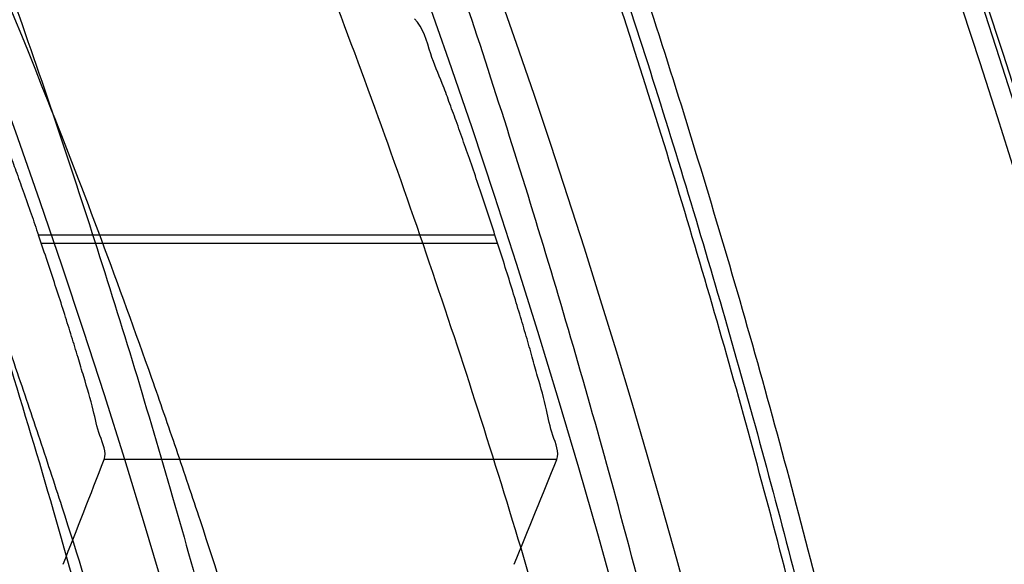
# Model space of a CAD drawing. Header units: millimetres. Extents: x 0 to 297, y 0 to 210.
# Tile 38 of 256: x 147.157 to 147.1979, y 91.3108 to 91.3334. Entities that reach past the tile are written whole.
import ezdxf

# ---------------------------------------------------------------- set-up
doc = ezdxf.new("R2010")
doc.units = ezdxf.units.MM
doc.header["$LTSCALE"] = 16.335
doc.layers.get('0').update_dxf_attribs({"linetype": 'CONTINUOUS'})
for name, color, linetype in [('01_GLOBAL', 7, 'CONTINUOUS'), ('INTFCLR_1', 7, 'CONTINUOUS'), ('INTFCLR_144815', 7, 'CONTINUOUS')]:
    doc.layers.add(name, color=color, linetype=linetype)

msp = doc.modelspace()

# ---------------------------------------------------------------- linework, layer by layer
at = {"color": 7, "linetype": 'Continuous'}
msp.add_circle((147.7028034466, 92.1254639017), 2.28, dxfattribs=at)
at = {"color": 9, "linetype": 'Continuous'}
msp.add_arc((147.7028034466, 92.1254639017), 2.2507792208, 182.9674534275, 267.0325465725, dxfattribs=at)
at = {"layer": '01_GLOBAL', "color": 7, "linetype": 'Continuous'}
msp.add_circle((147.7028034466, 92.1254639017), 2.31, dxfattribs=at)
at = {"layer": 'INTFCLR_1', "color": 6, "linetype": 'Continuous'}
for radius in [0.3620710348, 0.3440948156]:
    msp.add_arc((146.8326356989, 91.21329615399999), radius, 270, 90.00000002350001, dxfattribs=at)
at = {"layer": 'INTFCLR_1', "color": 9, "linetype": 'Continuous'}
for points, knots in [([(147.1545442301, 91.10133481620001), (147.1552565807, 91.1032731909), (147.1566525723, 91.10718726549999), (147.1593123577, 91.1151249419), (147.1636279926, 91.1293727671), (147.1676297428, 91.1460956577), (147.1702721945, 91.16104160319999), (147.1713830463, 91.16867329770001), (147.1719563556, 91.173087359), (147.1732796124, 91.18416899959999), (147.1746545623, 91.20310399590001), (147.1744340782, 91.2254439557), (147.1733950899, 91.23992123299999), (147.1727415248, 91.2466060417), (147.1722603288, 91.25105207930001), (147.1707735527, 91.263051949), (147.1673977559, 91.2822670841), (147.162533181, 91.3010270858), (147.1590536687, 91.3121616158), (147.157745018, 91.3161443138), (147.1557541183, 91.3220110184), (147.1512626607, 91.3342762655), (147.1435063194, 91.3522778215), (147.134673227, 91.3692848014), (147.1285153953, 91.3797527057), (147.1256373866, 91.3844123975), (147.1237254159, 91.38744979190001), (147.1185545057, 91.3954381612), (147.1098896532, 91.4076983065), (147.0978538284, 91.422623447), (147.0876594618, 91.4338109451), (147.0805381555, 91.4409619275), (147.0766007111, 91.4447480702), (147.0711374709, 91.44985418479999), (147.06349057, 91.45654009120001), (147.0552130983, 91.4630271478), (147.0499647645, 91.4667594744), (147.0474074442, 91.468475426), (147.0457289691, 91.46955422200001), (147.0442255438, 91.4704726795), (147.0429042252, 91.47123111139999), (147.041778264, 91.4718195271), (147.0407894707, 91.472284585), (147.0400295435, 91.4725282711), (147.0393696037, 91.4727013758), (147.0390133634, 91.47226709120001), (147.0393275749, 91.47165773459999), (147.0397818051, 91.4708884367), (147.0406181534, 91.46982558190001), (147.0417305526, 91.46851597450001), (147.0430342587, 91.46707463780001), (147.0444632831, 91.46553633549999), (147.0465759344, 91.4632999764), (147.0495827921, 91.4601566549), (147.0551951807, 91.45426742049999), (147.0613248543, 91.44766033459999), (147.0669087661, 91.4413454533), (147.0703603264, 91.43732991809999), (147.0759105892, 91.4307379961), (147.0844077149, 91.420055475), (147.0955472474, 91.4045136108), (147.1036099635, 91.3918258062), (147.1088887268, 91.38279463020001), (147.1124703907, 91.3764426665), (147.1186494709, 91.3648484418), (147.1269016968, 91.3473400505), (147.1325946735, 91.33274270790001), (147.1352425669, 91.3251743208)], [0, 0, 0, 0, 0.0103792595, 0.0208842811, 0.0420721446, 0.0851858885, 0.1071984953, 0.1183380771, 0.123943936, 0.1295693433, 0.1744299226, 0.2192388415, 0.2417237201, 0.2473597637, 0.2529962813, 0.2641993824, 0.3081295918, 0.3509327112, 0.3614952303, 0.3667582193, 0.3720021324, 0.3926323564, 0.4323913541, 0.4704239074, 0.4888657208, 0.4934194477, 0.497950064, 0.5069039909, 0.5412450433, 0.5733438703, 0.6032118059, 0.6172673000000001, 0.6240601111, 0.6306649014, 0.6548506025, 0.6750843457, 0.6834913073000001, 0.6872123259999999, 0.6905622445, 0.6935176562, 0.6960693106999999, 0.6982084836, 0.6999280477, 0.7014829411, 0.7024060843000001, 0.7029587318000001, 0.7038763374, 0.7054334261, 0.7076628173, 0.7105600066, 0.714112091, 0.7174145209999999, 0.7211168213, 0.7295725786, 0.7392778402, 0.7620040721, 0.7748640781, 0.7816422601, 0.7886165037, 0.8181744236, 0.8502177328, 0.884679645, 0.8936796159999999, 0.902792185, 0.9213283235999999, 0.9597006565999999, 1, 1, 1, 1]), ([(147.0432510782, 91.4712961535), (147.0440337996, 91.4712960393), (147.0461901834, 91.47014844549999), (147.048762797, 91.46875074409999), (147.05126835, 91.4671567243), (147.0538664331, 91.46544923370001), (147.0591995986, 91.46172715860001), (147.0676125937, 91.45526864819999), (147.0753919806, 91.448607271), (147.0809499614, 91.4435210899), (147.0849532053, 91.43975234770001), (147.0921910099, 91.4326376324), (147.1025540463, 91.4215075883), (147.114792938, 91.4066570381), (147.1236090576, 91.3944528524), (147.1288703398, 91.3865005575), (147.1308146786, 91.3834785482), (147.1337403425, 91.3788442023), (147.1399980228, 91.3684373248), (147.1489774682, 91.35152612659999), (147.1568675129, 91.333615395), (147.1614367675, 91.3214103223), (147.1634614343, 91.315574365), (147.1647919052, 91.3116136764), (147.1683281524, 91.3005448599), (147.1732735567, 91.28189290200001), (147.1767074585, 91.26277767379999), (147.1782194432, 91.25084162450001), (147.1787086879, 91.2464202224), (147.1793731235, 91.239773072), (147.1804294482, 91.225377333), (147.1806536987, 91.2031593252), (147.1792555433, 91.18432974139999), (147.1779104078, 91.17331158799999), (147.1773275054, 91.1689219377), (147.1761979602, 91.1613317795), (147.1735104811, 91.14646433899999), (147.1694409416, 91.12983253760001), (147.1650544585, 91.1156677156), (147.1623504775, 91.1077743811), (147.1609312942, 91.1038821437), (147.1602071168, 91.101954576)], [0, 0, 0, 0, 0.0056084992, 0.016622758, 0.0214510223, 0.0268121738, 0.0389184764, 0.0680276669, 0.1027789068, 0.1122614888, 0.1220107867, 0.1421735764, 0.1849752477, 0.2309092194, 0.2799812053, 0.2927645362, 0.2992310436, 0.3057293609, 0.3320345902, 0.3862266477, 0.4428037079, 0.4721337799, 0.479586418, 0.4870651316, 0.5020714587, 0.5628449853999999, 0.6251697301, 0.6410581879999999, 0.6490513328, 0.6570434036, 0.6889243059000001, 0.7524504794, 0.8160576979, 0.8240355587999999, 0.8319861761, 0.8477866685, 0.8790166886, 0.9402183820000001, 0.9703167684, 0.9852456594, 1, 1, 1, 1]), ([(147.0432510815, 90.95529614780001), (147.0431330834, 90.9552961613), (147.0428441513, 90.9553531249), (147.0428590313, 90.9558725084), (147.043168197, 90.95640686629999), (147.0437027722, 90.9572011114), (147.0445175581, 90.95818962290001), (147.046088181, 90.9599701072), (147.0479460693, 90.9619169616), (147.0500136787, 90.9640475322), (147.0523867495, 90.9664713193), (147.0572874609, 90.9714632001), (147.0632966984, 90.9777061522), (147.0688203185, 90.9837027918), (147.0718101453, 90.9870357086), (147.0735816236, 90.98903946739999), (147.0782783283, 90.99440584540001), (147.0864250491, 91.00418350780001), (147.0977271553, 91.0191807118), (147.106950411, 91.0329268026), (147.1127640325, 91.04248277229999), (147.1154623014, 91.0471180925), (147.1172776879, 91.05029448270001), (147.1222795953, 91.05929630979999), (147.1300362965, 91.0747212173), (147.1375818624, 91.0926999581), (147.1423047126, 91.10589161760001), (147.1445398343, 91.11272452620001), (147.1457809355, 91.1167074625), (147.1488392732, 91.126859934), (147.1533458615, 91.1445526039), (147.157034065, 91.1658702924), (147.1586182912, 91.180009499), (147.159192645, 91.1866486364), (147.1595326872, 91.1911091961), (147.1602764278, 91.2033320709), (147.1604760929, 91.2233285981), (147.1590577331, 91.24325260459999), (147.157582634, 91.2553325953), (147.1569796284, 91.2597183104), (147.1560162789, 91.2662369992), (147.1536199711, 91.28005764), (147.1487661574, 91.30074973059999), (147.1436711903, 91.31683624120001), (147.1408661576, 91.3246635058)], [0, 0, 0, 0, 0.0008731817, 0.001718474, 0.0032338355, 0.0055641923, 0.008732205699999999, 0.0127298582, 0.0231213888, 0.0286463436, 0.0346993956, 0.04822263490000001, 0.0804125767, 0.0988155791, 0.1085508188, 0.1135449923, 0.1186070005, 0.1613231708, 0.2076862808, 0.2575123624, 0.2837454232, 0.2904461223, 0.2972015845, 0.3108183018, 0.3666504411, 0.4248609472, 0.4549769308, 0.4703146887, 0.4780576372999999, 0.4858477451, 0.5487776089, 0.6130123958, 0.6457680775, 0.6540347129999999, 0.6623246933, 0.6788711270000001, 0.74464742, 0.8101273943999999, 0.8265053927, 0.8346996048, 0.8428861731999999, 0.8752668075, 0.9384714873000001, 1, 1, 1, 1])]:
    msp.add_open_spline(points, degree=3, knots=knots, dxfattribs=at)
at = {"layer": 'INTFCLR_1', "color": 6, "linetype": 'Continuous'}
for points, knots in [([(147.0687421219, 91.471296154), (147.0680098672, 91.471296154), (147.0693330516, 91.4687756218), (147.0704693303, 91.467385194), (147.0723263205, 91.4649452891), (147.0746177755, 91.4621855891), (147.0775470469, 91.4586635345), (147.080971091, 91.4545734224), (147.0846437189, 91.4501248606), (147.0882701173, 91.4456544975), (147.0916458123, 91.4413964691), (147.0947448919, 91.4374001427), (147.0975630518, 91.4336830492), (147.100110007, 91.43025113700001), (147.1024035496, 91.4270965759), (147.1044661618, 91.42420581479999), (147.1063189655, 91.42156217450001), (147.1079764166, 91.4191585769), (147.109457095, 91.41697923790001), (147.1107791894, 91.41500612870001), (147.1119635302, 91.41321632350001), (147.1130167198, 91.4116068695), (147.1139517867, 91.4101630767), (147.1147816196, 91.40886997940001), (147.1157213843, 91.40739324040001), (147.1167390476, 91.40577702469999), (147.1179255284, 91.4038688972), (147.1189332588, 91.4022267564), (147.1198501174, 91.4007161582), (147.1206424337, 91.39939950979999), (147.1215180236, 91.39793052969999), (147.1224842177, 91.39629179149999), (147.1235503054, 91.3944610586), (147.1247223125, 91.39242084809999), (147.1260120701, 91.3901411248), (147.1274302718, 91.3875908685), (147.1289898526, 91.38473071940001), (147.1307073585, 91.3815107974), (147.1325944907, 91.3778829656), (147.1346618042, 91.3737915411), (147.1369222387, 91.3691683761), (147.1393944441, 91.3639182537), (147.1420944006, 91.3579264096), (147.1450364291, 91.35104633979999), (147.1482313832, 91.34310189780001), (147.1516877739, 91.333841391), (147.1553587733, 91.32305212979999), (147.1590017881, 91.3110314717), (147.1623609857, 91.29828596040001), (147.1652568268, 91.2853933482), (147.1676651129, 91.27246551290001), (147.1695853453, 91.2595536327), (147.1710275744, 91.24665569), (147.1719965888, 91.2338021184), (147.1725011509, 91.220980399), (147.1725469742, 91.2082107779), (147.1721391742, 91.1954815), (147.171280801, 91.1827942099), (147.1699742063, 91.1701590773), (147.1682169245, 91.1575506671), (147.1660086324, 91.14498581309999), (147.1633383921, 91.13243724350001), (147.1602041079, 91.1199208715), (147.1566465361, 91.10761035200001), (147.1528751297, 91.0961038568), (147.1491593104, 91.0858888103), (147.1457087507, 91.0771645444), (147.1425365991, 91.06966793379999), (147.1396288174, 91.06317715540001), (147.136972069, 91.0575230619), (147.1345472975, 91.05256702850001), (147.1323371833, 91.04820589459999), (147.130325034, 91.04435576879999), (147.1284994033, 91.0409536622), (147.1268466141, 91.0379445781), (147.1253496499, 91.03527438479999), (147.1239936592, 91.03289842), (147.1227647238, 91.03077892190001), (147.1216541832, 91.02889081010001), (147.1206539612, 91.02721139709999), (147.1197533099, 91.02571551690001), (147.1189386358, 91.0243754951), (147.1179864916, 91.0228229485), (147.1170567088, 91.02132445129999), (147.1160957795, 91.01979310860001), (147.1152647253, 91.01847969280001), (147.1143298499, 91.0170161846), (147.1132770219, 91.0153850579), (147.1120898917, 91.0135672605), (147.1107550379, 91.0115487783), (147.109257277, 91.00931589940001), (147.107577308, 91.00685036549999), (147.1056960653, 91.0041348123), (147.1035922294, 91.00115366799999), (147.1012492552, 90.99789872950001), (147.0986446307, 90.99435615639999), (147.095755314, 90.99051364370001), (147.0925736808, 90.9863814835), (147.0890986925, 90.98197223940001), (147.0853575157, 90.9773388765), (147.0815402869, 90.9727029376), (147.0779667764, 90.9684297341), (147.0748968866, 90.9647430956), (147.0724998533, 90.96186262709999), (147.070552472, 90.95931757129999), (147.0693788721, 90.95788398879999), (147.0679949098, 90.955296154), (147.0687421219, 90.955296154)], [0, 0, 0, 0, 0.003860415, 0.007501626, 0.0124785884, 0.0188917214, 0.0268498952, 0.0364677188, 0.0470694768, 0.0572444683, 0.0668187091, 0.0757144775, 0.083905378, 0.09140992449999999, 0.0982451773, 0.1044667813, 0.1101313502, 0.1152642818, 0.1198589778, 0.1240215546, 0.1277856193, 0.1311734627, 0.1341617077, 0.1368541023, 0.1392736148, 0.1433897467, 0.1469230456, 0.1511192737, 0.1535471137, 0.1562389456, 0.1592204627, 0.1625628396, 0.1662680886, 0.1703891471, 0.174967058, 0.1800766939, 0.1857729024, 0.1921414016, 0.1993155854, 0.2073311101, 0.2163077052, 0.2264451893, 0.2379233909, 0.250953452, 0.2658909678, 0.283062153, 0.3030578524, 0.3259639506, 0.3492662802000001, 0.3725305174, 0.3956109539, 0.4185782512, 0.4413347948, 0.4640172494, 0.4865192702, 0.508968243, 0.531324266, 0.5536477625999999, 0.5759939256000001, 0.5982772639, 0.620747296, 0.6432362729, 0.6658996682, 0.68875599, 0.7107777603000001, 0.7297237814, 0.7460531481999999, 0.7602331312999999, 0.7726347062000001, 0.7835467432, 0.793166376, 0.8017211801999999, 0.8093215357, 0.8160683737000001, 0.8220758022, 0.8274205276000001, 0.8322066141, 0.8364980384, 0.8403367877, 0.8437547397, 0.8468031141, 0.8495420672, 0.8520223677, 0.8564046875, 0.8588391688, 0.8615533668, 0.8645986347, 0.8679945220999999, 0.8717882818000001, 0.8760445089, 0.8807522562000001, 0.8859628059, 0.8917731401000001, 0.898168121, 0.9051985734, 0.9129160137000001, 0.9213486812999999, 0.9305434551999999, 0.9404096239, 0.9509435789, 0.961943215, 0.9720502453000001, 0.980371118, 0.9870628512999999, 0.992271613, 0.9960607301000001, 1, 1, 1, 1]), ([(147.0687421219, 90.955296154), (147.0695765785, 90.955296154), (147.0710237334, 90.9562713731), (147.0732486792, 90.95761082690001), (147.0757995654, 90.95946440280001), (147.0789536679, 90.961879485), (147.0827092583, 90.9649629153), (147.0868482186, 90.9685570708), (147.0910477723, 90.97239951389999), (147.0950116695, 90.97619761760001), (147.0986438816, 90.97981660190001), (147.1019501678, 90.98323197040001), (147.1049461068, 90.98642655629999), (147.107653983, 90.9893965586), (147.1100921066, 90.9921410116), (147.1122806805, 90.9946618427), (147.1142479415, 90.99697597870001), (147.1160099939, 90.9990883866), (147.1175861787, 91.0010099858), (147.1189934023, 91.00275234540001), (147.1202530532, 91.0043338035), (147.1213970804, 91.00578808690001), (147.1225240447, 91.0072369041), (147.123724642, 91.00879917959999), (147.1249992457, 91.0104804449), (147.1262604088, 91.01216766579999), (147.1274992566, 91.0138470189), (147.1287882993, 91.0156184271), (147.1302152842, 91.0176089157), (147.131810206, 91.0198711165), (147.1335924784, 91.0224483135), (147.1355808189, 91.0253874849), (147.1377917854, 91.0287373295), (147.140242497, 91.0325578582), (147.1429592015, 91.03693302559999), (147.1459674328, 91.041959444), (147.1492907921, 91.0477551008), (147.1529541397, 91.0544760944), (147.1569786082, 91.0623053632), (147.1613909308, 91.07151686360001), (147.1661049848, 91.08224170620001), (147.1708180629, 91.0941429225), (147.1752249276, 91.1066907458), (147.1791389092, 91.1194098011), (147.1825261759, 91.1321758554), (147.1853979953, 91.1449752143), (147.1877529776, 91.157740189), (147.1896101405, 91.1705054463), (147.1909735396, 91.18321659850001), (147.1918561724, 91.1958938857), (147.1922659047, 91.2085247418), (147.1922092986, 91.2211113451), (147.1916906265, 91.233661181), (147.1907127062, 91.2461662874), (147.1892753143, 91.2586320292), (147.187377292, 91.2710565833), (147.1850186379, 91.28342093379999), (147.1821898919, 91.295752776), (147.1788863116, 91.3080366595), (147.1750915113, 91.32028680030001), (147.1708160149, 91.3324409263), (147.1662306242, 91.344040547), (147.1616300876, 91.3545469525), (147.1573218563, 91.36358934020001), (147.1533932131, 91.3712807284), (147.1498208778, 91.3778828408), (147.1465812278, 91.3835790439), (147.1436479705, 91.3885229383), (147.140997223, 91.39283156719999), (147.1386015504, 91.3966034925), (147.1364409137, 91.39991041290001), (147.1344943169, 91.402817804), (147.1327470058, 91.4053719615), (147.1311776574, 91.40762214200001), (147.1297748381, 91.4096001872), (147.1285161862, 91.41134904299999), (147.1273854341, 91.41289969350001), (147.1263043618, 91.41436455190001), (147.1251805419, 91.41587001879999), (147.1239422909, 91.41750783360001), (147.1226668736, 91.41917138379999), (147.1213873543, 91.4208174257), (147.120091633, 91.4224630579), (147.1186694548, 91.42424419), (147.1170808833, 91.426202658), (147.1153015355, 91.42835870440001), (147.1133143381, 91.4307214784), (147.1110956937, 91.4333033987), (147.1086258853, 91.4361110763), (147.1058792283, 91.4391528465), (147.1028357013, 91.44242739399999), (147.099478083, 91.4459266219), (147.0957850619, 91.44963712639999), (147.0917574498, 91.45352630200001), (147.0874623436, 91.4574873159), (147.0831967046, 91.46121773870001), (147.0792915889, 91.46444551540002), (147.0760051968, 91.4669754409), (147.073359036, 91.4689088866), (147.0710713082, 91.4702912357), (147.0695920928, 91.471296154), (147.0687421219, 91.471296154)], [0, 0, 0, 0, 0.0042187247, 0.0081401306, 0.0133978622, 0.0200459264, 0.0282638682, 0.0379443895, 0.0477615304, 0.05703690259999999, 0.0656973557, 0.0736821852, 0.0810680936, 0.0878383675, 0.0940009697, 0.0996271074, 0.1047154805, 0.1093563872, 0.1135342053, 0.1172803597, 0.1206792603, 0.1237557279, 0.1266349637, 0.1299589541, 0.1337168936, 0.1373013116, 0.1406085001, 0.1442672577, 0.148377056, 0.1529904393, 0.1582606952, 0.164218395, 0.1709303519, 0.1785521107, 0.1871652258, 0.1969659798, 0.2081658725, 0.2209392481, 0.2356613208, 0.2526660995, 0.2725685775, 0.2948769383, 0.3173640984, 0.3397873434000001, 0.3621386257, 0.3841211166, 0.4060891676, 0.4277469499, 0.4493218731, 0.470705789, 0.4919793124, 0.5131981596, 0.5343255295, 0.5554668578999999, 0.5765984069, 0.5977513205, 0.6189954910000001, 0.6402209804, 0.6617015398, 0.6832900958, 0.7050415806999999, 0.7268239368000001, 0.7463339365, 0.7630160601, 0.7774553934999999, 0.7899931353, 0.8009638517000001, 0.8105830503, 0.8190545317, 0.8265380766, 0.8331730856, 0.8390248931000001, 0.8442268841, 0.8488182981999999, 0.8528943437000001, 0.8564866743, 0.8597116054, 0.8625968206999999, 0.8656908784, 0.8692094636, 0.8729771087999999, 0.8762884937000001, 0.879749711, 0.8835661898, 0.8878115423, 0.8924986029, 0.8976989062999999, 0.9034198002, 0.9097088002, 0.9166034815, 0.9241390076, 0.9323094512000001, 0.9411199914, 0.9506041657, 0.9606137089, 0.9706541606, 0.9792553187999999, 0.9862062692, 0.9916647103, 0.9957028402, 1, 1, 1, 1])]:
    msp.add_open_spline(points, degree=3, knots=knots, dxfattribs=at)
at = {"layer": 'INTFCLR_144815', "color": 9, "linetype": 'Continuous'}
for p, q in [((147.1767138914, 91.3244665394), (147.1577340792, 91.3244665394)), ((147.1578504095, 91.32412576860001), (147.1768238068, 91.32412576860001)), ((147.1792789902, 91.3151381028), (147.1604640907, 91.3151381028))]:
    msp.add_line(p, q, dxfattribs=at)
at = {"layer": 'INTFCLR_144815', "color": 6, "linetype": 'Continuous'}
for radius in [0.3828680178, 0.364857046]:
    msp.add_circle((146.8326356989, 91.21329615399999), radius, dxfattribs=at)
for radius, start, end in [(0.5278075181, 313.9937911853, 154.5150993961), (0.5098075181, 312.9543589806, 154.5144414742), (0.49294334, 282.2440355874, 71.2863570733), (0.3889523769, 308.490992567, 51.50900743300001), (0.4069633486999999, 316.9838592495, 43.0161407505), (0.3840109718, 313.9992414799, 46.00075850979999), (0.343580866, 18.8185484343, 18.8785955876), (0.3615918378, 17.8487159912, 17.9054519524)]:
    msp.add_arc((146.8326356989, 91.21329615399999), radius, start, end, dxfattribs=at)
at = {"layer": 'INTFCLR_144815', "color": 9, "linetype": 'Continuous'}
for centre, radius, start, end in [((146.8326356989, 91.21329615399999), 0.4896672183, 292.4997540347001, 54.0964566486), ((146.8326378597, 91.2132971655), 0.4417306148, 292.4997540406, 54.09645665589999), ((146.8326511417, 91.21329984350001), 0.434262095, 311.2505121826, 48.7494878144), ((146.8326356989, 91.21329615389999), 0.3958087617, 314.0862202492, 45.9137797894), ((146.8326356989, 91.21329615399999), 0.3863437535, 313.8592910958, 46.1407088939), ((146.8326356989, 91.21329615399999), 0.3838160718, 314.0319604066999, 45.9680396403)]:
    msp.add_arc(centre, radius, start, end, dxfattribs=at)
at = {"layer": 'INTFCLR_144815', "color": 6, "linetype": 'Continuous'}
for centre, major_axis, ratio, start_param, end_param in [((146.8326356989, 91.5433674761), (0, 0.4953586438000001), 0.7456587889, -2.0595447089, -2.0496201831), ((146.8326356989, 91.5649521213), (0, 0.5277520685), 0.7456587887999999, -2.0732771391, -2.0638918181)]:
    msp.add_ellipse(centre, major_axis=major_axis, ratio=ratio, start_param=start_param, end_param=end_param, dxfattribs=at)
for points, knots in [([(147.1951703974, 91.21329615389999), (147.1951703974, 91.2151817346), (147.195142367, 91.21895336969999), (147.1950162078, 91.2246105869), (147.1948058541, 91.2302678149), (147.1945111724, 91.2359250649), (147.1941319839, 91.2415822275), (147.1936680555, 91.2472392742), (147.1931191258, 91.2528959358), (147.1924848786, 91.2585520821), (147.1917649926, 91.264207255), (147.1909590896, 91.26986118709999), (147.1900668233, 91.2755131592), (147.1890877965, 91.2811626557), (147.1880216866, 91.2868086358), (147.1868681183, 91.29245032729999), (147.1856268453, 91.2980863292), (147.1842975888, 91.3037154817), (147.1828802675, 91.3093359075), (147.1813747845, 91.3149459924), (147.1797813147, 91.3205433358), (147.1781000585, 91.32612575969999), (147.1763315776, 91.3316902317), (147.1744765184, 91.3372338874), (147.1725359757, 91.3427529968), (147.1705112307, 91.3482438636), (147.1684040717, 91.3537020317), (147.1662166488, 91.3591228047), (147.1639516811, 91.3645008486), (147.1616124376, 91.36983037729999), (147.1592028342, 91.3751050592), (147.1567275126, 91.38031798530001), (147.1541918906, 91.38546170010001), (147.1516022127, 91.3905282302), (147.148965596, 91.39550911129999), (147.1462900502, 91.4003954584), (147.1435844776, 91.4051780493), (147.1408586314, 91.40984745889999), (147.1381230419, 91.4143942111), (147.1353888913, 91.4188089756), (147.1326678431, 91.42308279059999), (147.1299718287, 91.42720729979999), (147.1273128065, 91.4311749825), (147.1247025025, 91.4349793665), (147.1221521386, 91.43861522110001), (147.1196721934, 91.44207867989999), (147.1172721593, 91.445367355), (147.1149604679, 91.4484802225), (147.1127444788, 91.45141745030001), (147.1106305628, 91.4541801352), (147.1086237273, 91.45677066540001), (147.1067274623, 91.4591927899), (147.1049435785, 91.4614517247), (147.103272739, 91.4635534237), (147.1017147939, 91.46550415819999), (147.100269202, 91.4673100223), (147.0989350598, 91.4689769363), (147.097711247, 91.4705105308), (147.0965964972, 91.47191604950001), (147.0955896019, 91.4731983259), (147.0946891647, 91.4743615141), (147.0938941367, 91.4754104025), (147.0932019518, 91.47634662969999), (147.0926142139, 91.47718070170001), (147.0921197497, 91.4778950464), (147.0916656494, 91.4786931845), (147.0911667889, 91.47926436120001), (147.0911815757, 91.4802912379), (147.091447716, 91.4802960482)], [0, 0, 0, 0, 0.0193188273, 0.0386418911, 0.05797372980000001, 0.0773181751, 0.0966800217, 0.1160624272, 0.1354702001, 0.1549057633, 0.1743738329, 0.1938759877, 0.2134167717, 0.2329964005, 0.2526187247, 0.2722829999, 0.2919923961, 0.3117443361, 0.3315407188, 0.3513772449, 0.37125414, 0.391164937, 0.4111075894, 0.4310729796, 0.4510561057, 0.4710451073, 0.4910305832, 0.5109984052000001, 0.5309330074, 0.5508166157, 0.5706284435, 0.590344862, 0.6099392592, 0.6293819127, 0.6486401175, 0.6676780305, 0.6864570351, 0.7049360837, 0.7230721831, 0.7408210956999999, 0.7581383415, 0.7749801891, 0.7913047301, 0.8070730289, 0.822250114, 0.8368060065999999, 0.8507161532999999, 0.8639624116, 0.8765312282, 0.8884132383, 0.8996029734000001, 0.9101049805, 0.9199296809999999, 0.9290934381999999, 0.9376135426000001, 0.9455077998, 0.9527934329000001, 0.9594885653, 0.9656100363, 0.9711731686, 0.9761922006, 0.9806816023, 0.9846553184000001, 0.9881278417, 0.9911127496, 0.9936230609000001, 0.9972727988, 1, 1, 1, 1]), ([(147.1000017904, 90.9462962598), (147.099727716, 90.9463012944), (147.0997250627, 90.947357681), (147.1002170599, 90.94794967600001), (147.1006721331, 90.9487732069), (147.1011651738, 90.9495101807), (147.1017516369, 90.9503700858), (147.1024417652, 90.9513349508), (147.1032341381, 90.9524154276), (147.1041312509, 90.9536132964), (147.1051340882, 90.95493337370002), (147.1062444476, 90.95638049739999), (147.1074648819, 90.9579613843), (147.1087976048, 90.9596826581), (147.1102428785, 90.9615490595), (147.1117982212, 90.9635623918), (147.1134596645, 90.96572310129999), (147.1152251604, 90.9680346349), (147.1170968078, 90.9705064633), (147.11907733, 90.97314974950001), (147.1211639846, 90.9759692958), (147.1233499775, 90.9789650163), (147.1256270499, 90.9821351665), (147.1279885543, 90.9854805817), (147.1304260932, 90.98899990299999), (147.1329303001, 90.9926904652), (147.1354909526, 90.99654825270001), (147.1380971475, 91.00056793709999), (147.1407375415, 91.00474302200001), (147.1434005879, 91.00906600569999), (147.1460747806, 91.01352858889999), (147.1487488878, 91.01812191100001), (147.1514121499, 91.02283677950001), (147.1540544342, 91.0276638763), (147.1566663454, 91.03259393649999), (147.1592392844, 91.03761787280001), (147.1617654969, 91.04272691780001), (147.1642380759, 91.04791270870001), (147.1666509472, 91.0531673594), (147.168998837, 91.0584835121), (147.1712772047, 91.06385432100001), (147.1734821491, 91.0692733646), (147.1756107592, 91.0747356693), (147.1776563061, 91.0802251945), (147.179616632, 91.08573554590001), (147.1814926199, 91.0912680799), (147.1832864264, 91.0968296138), (147.1849983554, 91.10242207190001), (147.1866261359, 91.1080385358), (147.1881687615, 91.1136757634), (147.1896244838, 91.11932663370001), (147.1909923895, 91.12498576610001), (147.1922727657, 91.1306521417), (147.1934660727, 91.13632560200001), (147.1945727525, 91.142006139), (147.1955930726, 91.1476931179), (147.1965271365, 91.1533849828), (147.1973750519, 91.1590798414), (147.1981370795, 91.16477654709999), (147.1988135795, 91.17047477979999), (147.1994048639, 91.1761741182), (147.1999112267, 91.1818742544), (147.2003329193, 91.18757477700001), (147.2006701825, 91.19327563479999), (147.2009232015, 91.19897661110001), (147.2010921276, 91.2046777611), (147.2011770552, 91.2103789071), (147.2011780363, 91.2160801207), (147.2010950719, 91.2217812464), (147.2009281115, 91.227482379), (147.2006770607, 91.2331833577), (147.2003417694, 91.23888422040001), (147.1999220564, 91.2445847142), (147.1994176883, 91.2502847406), (147.198828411, 91.25598396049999), (147.1981539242, 91.2616821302), (147.1973939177, 91.26737879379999), (147.1965480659, 91.27307340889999), (147.1956160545, 91.27876523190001), (147.1945975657, 91.2844534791), (147.1934922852, 91.29013729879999), (147.1923000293, 91.2958151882), (147.1910207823, 91.3014850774), (147.1896545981, 91.3071449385), (147.1882014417, 91.31279333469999), (147.1866611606, 91.318429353), (147.1850338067, 91.3240513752), (147.1833198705, 91.329656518), (147.1815202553, 91.3352410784), (147.1796361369, 91.34080113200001), (147.1776688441, 91.34633289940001), (147.1756200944, 91.35183213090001), (147.1734920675, 91.3572940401), (147.1712874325, 91.36271337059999), (147.1690094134, 91.3680843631), (147.1666618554, 91.3734007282), (147.1642492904, 91.378655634), (147.1617769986, 91.38384170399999), (147.1592510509, 91.38895105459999), (147.1566783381, 91.39397535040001), (147.1540666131, 91.39890581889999), (147.1514244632, 91.4037333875), (147.1487612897, 91.4084487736), (147.1460872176, 91.41304266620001), (147.1434130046, 91.4175058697), (147.1407498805, 91.4218295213), (147.1381093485, 91.42600532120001), (147.1355029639, 91.4300257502), (147.1329420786, 91.4338842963), (147.1304375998, 91.43757562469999), (147.1279997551, 91.4410957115), (147.125637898, 91.4444419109), (147.1233603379, 91.44761298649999), (147.1211742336, 91.4506090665), (147.1190855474, 91.4534315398), (147.1170990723, 91.4560828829), (147.1152184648, 91.4585665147), (147.1134463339, 91.4608866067), (147.1117843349, 91.46304792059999), (147.1102333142, 91.4650556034), (147.1087934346, 91.4669150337), (147.1074642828, 91.4686317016), (147.1062450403, 91.4702110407), (147.1051345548, 91.4716583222), (147.1041315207, 91.47297865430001), (147.1032343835, 91.4741765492), (147.1024419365, 91.47525711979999), (147.1017517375, 91.4762220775), (147.1011652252, 91.47708205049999), (147.1006721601, 91.4778190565), (147.1002170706, 91.47864261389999), (147.0997250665, 91.4792346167), (147.0997277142, 91.48029101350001), (147.1000017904, 91.4802960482)], [0, 0, 0, 0, 0.0014101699, 0.0032891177, 0.0045779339, 0.0061083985, 0.0078869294, 0.009919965, 0.0122145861, 0.0147783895, 0.0176190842, 0.0207426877, 0.0241618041, 0.0278931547, 0.0319414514, 0.0363053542, 0.040981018, 0.0459630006, 0.0512683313, 0.0569309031, 0.0629543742, 0.0693130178, 0.0760084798, 0.08303351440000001, 0.0903785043, 0.09803123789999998, 0.105976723, 0.1141977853, 0.122675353, 0.1313888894, 0.140317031, 0.1494380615, 0.1587304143, 0.1681731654, 0.1777462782, 0.187430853, 0.1972092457, 0.2070653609, 0.2169845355, 0.2269535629, 0.2369608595, 0.2469959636, 0.2570491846, 0.2671179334, 0.2771316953, 0.2871355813, 0.2971697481, 0.3071923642, 0.3172217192, 0.3272506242, 0.3372572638, 0.3472396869, 0.357200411, 0.3671408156, 0.3770633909, 0.3869713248, 0.3968625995, 0.4067348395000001, 0.4165894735, 0.4264283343, 0.4362532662, 0.4460650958, 0.4558661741, 0.4656577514, 0.4754424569, 0.4852217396, 0.4949982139, 0.504773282, 0.5145496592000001, 0.5243287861, 0.5341133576, 0.5439047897, 0.5537055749, 0.5635169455, 0.5733411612, 0.5831795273, 0.5930338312, 0.6029053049, 0.6127948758, 0.6227033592, 0.6326318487, 0.6425809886, 0.652548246, 0.6625317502, 0.6725323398, 0.682550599, 0.6925874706, 0.7026400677, 0.7127021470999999, 0.7227700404, 0.7328393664, 0.7429043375, 0.7529583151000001, 0.7629934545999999, 0.7730007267, 0.7829699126, 0.7928892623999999, 0.8027455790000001, 0.8125242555, 0.8222091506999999, 0.8317827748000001, 0.8412261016, 0.8505191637, 0.8596410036, 0.8685700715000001, 0.8772846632, 0.8857633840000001, 0.8939857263, 0.9019325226, 0.9095865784, 0.9169329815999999, 0.9239594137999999, 0.9306564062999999, 0.9370174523, 0.9430388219, 0.9487194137, 0.9540603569, 0.95906494, 0.9637380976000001, 0.9680861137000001, 0.9721162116, 0.9758363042, 0.9792548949, 0.9823802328, 0.9852207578, 0.987784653, 0.9900795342, 0.9921128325, 0.9938914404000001, 0.9954219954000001, 0.9967108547, 0.9985898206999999, 1, 1, 1, 1]), ([(147.0748011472, 91.471296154), (147.0745610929, 91.471296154), (147.0744848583, 91.4703894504), (147.0751057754, 91.46967635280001), (147.0758580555, 91.468390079), (147.0770529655, 91.46686064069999), (147.0785958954, 91.46488268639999), (147.080522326, 91.4625272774), (147.0828321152, 91.45972715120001), (147.0855300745, 91.456469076), (147.0886462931, 91.4526784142), (147.0921760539, 91.4483230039), (147.0961102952, 91.4433624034), (147.1004275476, 91.4377638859), (147.1050707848, 91.43153243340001), (147.1099949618, 91.4246522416), (147.1151104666, 91.4171692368), (147.1203476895, 91.4091048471), (147.1256113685, 91.40053009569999), (147.1308281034, 91.3914952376), (147.1359193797, 91.38207686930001), (147.1408291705, 91.3723299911), (147.1455034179, 91.3623242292), (147.1499098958, 91.35210173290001), (147.1540163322, 91.34172007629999), (147.1578079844, 91.3312080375), (147.1612703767, 91.3206049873), (147.1643963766, 91.3099382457), (147.1671859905, 91.2992199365), (147.1696331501, 91.28848932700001), (147.1717476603, 91.277725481), (147.1735255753, 91.2669706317), (147.1749749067, 91.25620134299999), (147.1760956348, 91.2454516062), (147.1768923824, 91.2347134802), (147.1773682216, 91.2239967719), (147.1774737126, 91.21686050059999), (147.1774737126, 91.2132961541)], [0, 0, 0, 0, 0.0025344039, 0.005901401, 0.0109295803, 0.0177704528, 0.0265540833, 0.0373505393, 0.04991676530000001, 0.0648695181, 0.0820131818, 0.1017234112, 0.1240566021, 0.1488553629, 0.1763609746, 0.2060970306, 0.2381748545, 0.2720515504, 0.3076064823, 0.3443876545, 0.3821831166, 0.4206251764, 0.4595934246, 0.4987613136, 0.5381325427, 0.5774437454, 0.6167240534, 0.6558745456, 0.6947773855, 0.7336358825, 0.7720551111, 0.8105726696, 0.8487051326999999, 0.8867612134, 0.9246626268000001, 0.9623689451, 1, 1, 1, 1]), ([(147.108707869, 91.471296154), (147.1084310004, 91.471296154), (147.1084189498, 91.4702306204), (147.1088854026, 91.469620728), (147.1093179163, 91.46878001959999), (147.1097871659, 91.4680264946), (147.1103458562, 91.46714788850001), (147.1110035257, 91.4661621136), (147.1117585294, 91.4650589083), (147.1126129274, 91.4638367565), (147.1135675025, 91.46249093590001), (147.1146233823, 91.46101728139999), (147.1157813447, 91.45941120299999), (147.1170420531, 91.4576679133), (147.1184057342, 91.4557826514), (147.1198723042, 91.4537505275), (147.1214410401, 91.4515669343), (147.1231107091, 91.44922735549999), (147.1248792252, 91.44672784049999), (147.1267437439, 91.4440648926), (147.128700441, 91.44123582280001), (147.130744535, 91.4382387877), (147.1328701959, 91.4350730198), (147.135070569, 91.4317389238), (147.1373378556, 91.42823811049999), (147.1396633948, 91.42457345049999), (147.1420378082, 91.42074904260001), (147.1444511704, 91.4167701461), (147.1468932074, 91.4126430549), (147.1493534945, 91.4083749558), (147.1518216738, 91.4039737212), (147.1542876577, 91.3994476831), (147.1567417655, 91.3948054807), (147.1591748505, 91.3900558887), (147.161578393, 91.3852076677), (147.1639445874, 91.3802693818), (147.1662663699, 91.37524929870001), (147.1685374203, 91.37015531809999), (147.1707521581, 91.3649948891), (147.1729057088, 91.35977497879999), (147.1749938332, 91.35450212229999), (147.1770129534, 91.3491822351), (147.1789599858, 91.3438209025), (147.1808324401, 91.33842298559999), (147.1826281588, 91.332993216), (147.184345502, 91.32753553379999), (147.1859830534, 91.3220538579), (147.1875398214, 91.3165513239), (147.1890149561, 91.31103112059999), (147.1904079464, 91.3054956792), (147.1917183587, 91.299947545), (147.1929460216, 91.2943885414), (147.194090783, 91.288820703), (147.1951526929, 91.2832453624), (147.1961317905, 91.2776640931), (147.1970282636, 91.27207777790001), (147.1978422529, 91.2664876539), (147.198574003, 91.26089430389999), (147.1992237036, 91.2552986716), (147.1997916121, 91.2497010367), (147.2002779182, 91.2441021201), (147.2006828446, 91.23850202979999), (147.201006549, 91.2329013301), (147.2012491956, 91.2272999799), (147.2014108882, 91.22169842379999), (147.2014917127, 91.21609654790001), (147.2014917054, 91.2104947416), (147.2014108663, 91.2048928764), (147.2012491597, 91.1992913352), (147.2010065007, 91.1936900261), (147.2006827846, 91.188089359), (147.20027785, 91.1824893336), (147.1997915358, 91.17689046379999), (147.1992236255, 91.17129292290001), (147.1985739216, 91.1656973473), (147.1978421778, 91.1601041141), (147.197028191, 91.154514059), (147.1961317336, 91.14892787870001), (147.1951526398, 91.1433466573), (147.1940907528, 91.13777145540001), (147.1929459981, 91.1322036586), (147.1917183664, 91.1266447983), (147.1904079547, 91.12109666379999), (147.1890149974, 91.1155613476), (147.1875398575, 91.1100411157), (147.1859831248, 91.10453869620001), (147.1843455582, 91.0990569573), (147.1826282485, 91.09359937), (147.1808325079, 91.0881695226), (147.178960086, 91.0827716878), (147.1770130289, 91.07741027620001), (147.1749939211, 91.07209041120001), (147.1729057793, 91.066817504), (147.1707522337, 91.06159759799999), (147.1685374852, 91.0564371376), (147.1662664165, 91.05134311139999), (147.1639446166, 91.04632298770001), (147.1615784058, 91.0413846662), (147.1591748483, 91.0365364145), (147.1567417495, 91.03178679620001), (147.1542876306, 91.02714457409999), (147.1518216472, 91.0226185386), (147.1493534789, 91.018217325), (147.1468932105, 91.01394925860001), (147.1444511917, 91.0098221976), (147.1420378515, 91.0058433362), (147.1396634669, 91.0020189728), (147.1373379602, 90.9983543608), (147.1350707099, 90.9948536), (147.1328703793, 90.991519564), (147.1307447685, 90.98835386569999), (147.1287007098, 90.9853568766), (147.12674404, 90.982527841), (147.1248795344, 90.9798649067), (147.1231110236, 90.977365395), (147.1214413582, 90.9750258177), (147.1198726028, 90.972842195), (147.1184060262, 90.9708100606), (147.117042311, 90.968924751), (147.1157815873, 90.9671814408), (147.114623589, 90.96557531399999), (147.11356769, 90.964101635), (147.1126130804, 90.9627557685), (147.11175866, 90.9615335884), (147.1110036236, 90.9604303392), (147.1103459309, 90.959444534), (147.1097872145, 90.9585658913), (147.1093179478, 90.95781234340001), (147.1088854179, 90.9569716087), (147.1084189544, 90.95636170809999), (147.1084309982, 90.955296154), (147.108707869, 90.955296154)], [0, 0, 0, 0, 0.0014861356, 0.0034579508, 0.0048068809, 0.0064063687, 0.0082626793, 0.0103820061, 0.0127711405, 0.0154368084, 0.0183865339, 0.0216275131, 0.0251677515, 0.0290144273, 0.0331753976, 0.0376570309, 0.0424661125, 0.0476073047, 0.0530850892, 0.0589012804, 0.0650564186, 0.0715486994, 0.07837362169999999, 0.08552418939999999, 0.0929907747, 0.1007612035, 0.1088208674, 0.1171531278, 0.1257396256, 0.1345607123, 0.143595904, 0.152824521, 0.1622261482, 0.171780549, 0.1814683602, 0.1912713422, 0.2011724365, 0.211155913, 0.2212074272, 0.2313141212, 0.2414644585, 0.2516478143, 0.2618559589, 0.2720801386, 0.2823146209, 0.2925525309, 0.302790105, 0.3130221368, 0.3232464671, 0.333459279, 0.3436597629, 0.3538452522, 0.3640159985, 0.3741700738, 0.3843086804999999, 0.3944307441, 0.4045380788, 0.4146299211, 0.4247087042, 0.434774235, 0.4448292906, 0.4548738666, 0.4649110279, 0.4749410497, 0.4849671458, 0.4949897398, 0.505012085, 0.515034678, 0.5250607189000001, 0.5350907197, 0.5451277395, 0.5551723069, 0.5652271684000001, 0.5752926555, 0.5853711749, 0.5954630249, 0.6055699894, 0.6156920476, 0.6258303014, 0.6359844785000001, 0.6461547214, 0.6563403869, 0.666540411, 0.676753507, 0.6869773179, 0.6972097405, 0.7074468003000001, 0.7176851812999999, 0.7279191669, 0.7381438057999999, 0.7483515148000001, 0.7585352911, 0.7686855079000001, 0.7787921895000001, 0.7888438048, 0.7988273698, 0.8087285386, 0.8185315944, 0.8282194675, 0.8377739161, 0.8471755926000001, 0.8564042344, 0.8654393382, 0.8742603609, 0.8828468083, 0.8911789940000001, 0.8992385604, 0.907008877, 0.9144753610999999, 0.9216258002, 0.9284505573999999, 0.9349426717, 0.941097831, 0.9469139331, 0.9523916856, 0.9575329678, 0.9623419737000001, 0.9668237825, 0.9709847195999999, 0.9748315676, 0.978371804, 0.9816129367, 0.9845626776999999, 0.9872284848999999, 0.9896176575, 0.9917371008, 0.9935934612, 0.9951930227, 0.9965419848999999, 0.9985138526, 1, 1, 1, 1]), ([(147.2022625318, 91.21329615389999), (147.2022625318, 91.215308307), (147.2022313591, 91.2193330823), (147.2020910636, 91.2253697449), (147.2018571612, 91.2314058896), (147.2015295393, 91.2374412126), (147.2011080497, 91.2434753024), (147.2005925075, 91.2495077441), (147.199982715, 91.2555378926), (147.1992784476, 91.2615651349), (147.1984795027, 91.2675885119), (147.19758567, 91.2736070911), (147.1965968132, 91.27961947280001), (147.1955128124, 91.2856243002), (147.1943336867, 91.2916196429), (147.1930595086, 91.2976036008), (147.1916905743, 91.30357358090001), (147.190227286, 91.3095269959), (147.188670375, 91.3154604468), (147.1870207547, 91.3213704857), (147.185279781, 91.3272527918), (147.1834490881, 91.33310292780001), (147.1815308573, 91.3389156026), (147.1795277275, 91.3446851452), (147.1774429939, 91.3504050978), (147.1752805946, 91.35606844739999), (147.17304523, 91.3616674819), (147.1707424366, 91.367193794), (147.1683786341, 91.37263833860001), (147.1659611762, 91.3779914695), (147.1634983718, 91.3832430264), (147.1609994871, 91.38838243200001), (147.1584747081, 91.3933988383), (147.1559350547, 91.3982813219), (147.153392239, 91.4030191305), (147.1508584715, 91.40760195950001), (147.1483462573, 91.4120201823), (147.1458681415, 91.4162651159), (147.1434364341, 91.42032926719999), (147.1410629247, 91.4242065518), (147.1387585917, 91.4278924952), (147.1365335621, 91.4313840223), (147.1343970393, 91.4346793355), (147.1323572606, 91.4377777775), (147.1304208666, 91.44068059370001), (147.12859274, 91.44339096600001), (147.1268760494, 91.4459137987), (147.125272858, 91.4482547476), (147.1237844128, 91.45041980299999), (147.1224114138, 91.45241489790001), (147.121154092, 91.4542459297), (147.1200124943, 91.45591809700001), (147.118986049, 91.45743754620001), (147.1180752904, 91.45880580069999), (147.1172765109, 91.4600374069), (147.116598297, 91.4611052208), (147.1158749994, 91.4623400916), (147.1152809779, 91.46325982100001), (147.1145954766, 91.4651770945), (147.1151168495, 91.4651861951)], [0, 0, 0, 0, 0.0222571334, 0.0445186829, 0.06678913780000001, 0.0890724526, 0.1113731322, 0.1336942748, 0.1560399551, 0.1784122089, 0.2008146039, 0.2232474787, 0.2457132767, 0.2682104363, 0.2907398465, 0.3132975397, 0.335882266, 0.3584869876, 0.3811076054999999, 0.4037333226, 0.4263560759, 0.4489611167, 0.4715354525, 0.4940600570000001, 0.5165143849, 0.5388745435, 0.5611129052, 0.5831981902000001, 0.6050953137, 0.6267656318, 0.6481667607, 0.6692530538, 0.6899760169, 0.7102848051, 0.7301274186, 0.7494519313, 0.7682075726, 0.7863455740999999, 0.8038210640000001, 0.8205941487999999, 0.8366306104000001, 0.8519037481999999, 0.8663901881, 0.880071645, 0.8929365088, 0.9049875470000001, 0.9162341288, 0.9266902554, 0.9363718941, 0.9452960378, 0.9534797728, 0.9609402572, 0.9676938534, 0.9737559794, 0.9791416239, 0.9838665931, 0.9879463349, 0.9942320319, 1, 1, 1, 1]), ([(147.2199719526, 91.21329615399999), (147.2199719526, 91.2171208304), (147.2198522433, 91.2247742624), (147.2193144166, 91.2362506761), (147.2184161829, 91.2477235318), (147.2171556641, 91.2591897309), (147.2155297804, 91.27064498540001), (147.2135364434, 91.2820825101), (147.211172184, 91.2934920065), (147.2084359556, 91.30486026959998), (147.2053267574, 91.31616932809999), (147.2018478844, 91.32739673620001), (147.1980044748, 91.3385131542), (147.1938092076, 91.3494833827), (147.1892793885, 91.360262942), (147.1844441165, 91.37080161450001), (147.1793401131, 91.3810381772), (147.1740201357, 91.3909054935), (147.1685487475, 91.40033006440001), (147.1630026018, 91.40923660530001), (147.1574693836, 91.4175544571), (147.1520409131, 91.4252204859), (147.1468089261, 91.43218812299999), (147.1418538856, 91.43842782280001), (147.1372471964, 91.44393474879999), (147.1330376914, 91.4487187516), (147.1292597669, 91.45280865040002), (147.1259311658, 91.4562373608), (147.1230571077, 91.45905496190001), (147.1206366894, 91.4612761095), (147.1186589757, 91.46301022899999), (147.1169342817, 91.46424962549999), (147.1157948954, 91.4651980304), (147.1151168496, 91.4651861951)], [0, 0, 0, 0, 0.0408499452, 0.0817377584, 0.1226908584, 0.1637418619, 0.2049215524, 0.2462459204, 0.2877224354, 0.329349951, 0.3711123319, 0.4129705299, 0.4548685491, 0.4967167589, 0.5383929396, 0.579731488, 0.6205367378, 0.6605415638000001, 0.6994421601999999, 0.7369113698, 0.7725873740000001, 0.8061275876, 0.8372253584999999, 0.8656390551, 0.8912193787, 0.9139002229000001, 0.9336943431, 0.9506758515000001, 0.9649483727, 0.9766362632, 0.9858655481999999, 0.9927569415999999, 1, 1, 1, 1]), ([(147.1542026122, 91.3334542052), (147.154458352, 91.3332184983), (147.1546584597, 91.3324880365), (147.1551654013, 91.3314357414), (147.1555630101, 91.33039434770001), (147.1559414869, 91.3294301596), (147.156237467, 91.328647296), (147.1565238, 91.3278764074), (147.1568096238, 91.32709602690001), (147.1571107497, 91.3262568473), (147.157423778, 91.325367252), (147.1576343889, 91.32475806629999), (147.1577340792, 91.3244665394)], [0, 0, 0, 0, 0.1079590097, 0.2200936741, 0.3678935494, 0.4519800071, 0.5419522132, 0.6276092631, 0.7072652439, 0.7999211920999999, 0.904362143, 1, 1, 1, 1]), ([(147.1767138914, 91.3244665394), (147.1766065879, 91.3247986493), (147.1763907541, 91.3254592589), (147.1760633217, 91.3264394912), (147.1757369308, 91.3273956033), (147.1754158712, 91.32831477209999), (147.1751061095, 91.3291846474), (147.1748085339, 91.3299923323), (147.1744678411, 91.3309304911), (147.1739633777, 91.33204505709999), (147.1737533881, 91.33308605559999), (147.1733634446, 91.3334542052)], [0, 0, 0, 0, 0.1090785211, 0.2172001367, 0.322994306, 0.4248176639, 0.5215117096, 0.6115008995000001, 0.6940870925, 0.8323966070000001, 1, 1, 1, 1]), ([(147.1604640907, 91.3151381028), (147.1605855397, 91.31545185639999), (147.1602151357, 91.3161735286), (147.1600129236, 91.3173004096), (147.1596718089, 91.31838827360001), (147.1593739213, 91.3194057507), (147.1591086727, 91.3202678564), (147.1588216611, 91.3211826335), (147.1585138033, 91.322138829), (147.1581889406, 91.32312506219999), (147.1579647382, 91.3237902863), (147.1578504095, 91.32412576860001)], [0, 0, 0, 0, 0.1077340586, 0.2245752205, 0.3788559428, 0.4681502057, 0.5648545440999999, 0.6674953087, 0.7752128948, 0.8865054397, 1, 1, 1, 1]), ([(147.1792789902, 91.3151381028), (147.1794042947, 91.3154508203), (147.1790468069, 91.3161776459), (147.178861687, 91.31730686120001), (147.178539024, 91.3183972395), (147.178258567, 91.3194154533), (147.1780086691, 91.32027716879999), (147.1777383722, 91.3211906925), (147.1774484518, 91.32214489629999), (147.1771425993, 91.32312828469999), (147.1769314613, 91.323791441), (147.1768238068, 91.32412576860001)], [0, 0, 0, 0, 0.1083771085, 0.2256678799, 0.3802474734, 0.4695840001, 0.5662025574, 0.6686928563, 0.7761132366, 0.8870081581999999, 1, 1, 1, 1])]:
    msp.add_open_spline(points, degree=3, knots=knots, dxfattribs=at)
at = {"layer": 'INTFCLR_144815', "color": 9, "linetype": 'Continuous'}
for points, knots in [([(147.1263154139, 91.47936748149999), (147.1261632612, 91.4792384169), (147.1262645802, 91.47847199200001), (147.1267964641, 91.47739369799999), (147.1278020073, 91.47559291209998), (147.1300425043, 91.47213374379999), (147.1324756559, 91.4686163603), (147.1348638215, 91.46518818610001), (147.1368302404, 91.4623687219), (147.1407277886, 91.45676358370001), (147.1468314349, 91.4478012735), (147.1524479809, 91.4391193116), (147.156406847, 91.4327408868), (147.1592345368, 91.42809957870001), (147.1643420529, 91.4194642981), (147.1716376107, 91.40628539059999), (147.178633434, 91.3922893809), (147.1834020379, 91.3818748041), (147.1861303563, 91.37562119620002), (147.1902494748, 91.3658544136), (147.1961126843, 91.3506221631), (147.2030336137, 91.32937664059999), (147.2079708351, 91.31079801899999), (147.2109427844, 91.2973030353), (147.2125102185, 91.28935189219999), (147.2147193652, 91.277189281), (147.217373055, 91.25861284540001), (147.2187182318, 91.2419500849), (147.219136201, 91.23352920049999)], [0, 0, 0, 0, 0.0022439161, 0.0070120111, 0.0145616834, 0.0248857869, 0.0536624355, 0.0624935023, 0.07189207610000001, 0.0923184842, 0.1392770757, 0.19383471, 0.2085944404, 0.2237059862, 0.2549574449, 0.3214227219, 0.3930725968, 0.4308712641, 0.4502345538, 0.469804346, 0.5500822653, 0.6337070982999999, 0.7209882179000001, 0.7661541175, 0.7890968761, 0.8121288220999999, 0.9051772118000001, 1, 1, 1, 1]), ([(147.2252290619, 91.23338919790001), (147.2248032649, 91.24175246), (147.2234365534, 91.2583026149), (147.2207409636, 91.27674872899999), (147.218493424, 91.2888239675), (147.2169026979, 91.2967204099), (147.2138795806, 91.3101229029), (147.2088624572, 91.3285739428), (147.2018234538, 91.3496663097), (147.1958702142, 91.36478603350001), (147.1916835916, 91.3744781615), (147.1889112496, 91.3806867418), (147.1840636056, 91.39102741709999), (147.1769521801, 91.4049209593), (147.1695382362, 91.4179964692), (147.1643493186, 91.42656349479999), (147.1614743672, 91.43116756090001), (147.157450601, 91.4374982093), (147.1517384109, 91.4461102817), (147.1455374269, 91.45499952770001), (147.1415749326, 91.46055651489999), (147.1395751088, 91.4633518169), (147.1371462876, 91.466749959), (147.1346719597, 91.4702360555), (147.1323898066, 91.4736615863), (147.1313653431, 91.47544621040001), (147.1308200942, 91.4765064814), (147.1307128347, 91.477270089), (147.1308639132, 91.47739590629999)], [0, 0, 0, 0, 0.0945441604, 0.1873460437, 0.2103231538, 0.2332131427, 0.2782846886, 0.3654193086, 0.4489587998, 0.529211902, 0.5487834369, 0.5681546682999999, 0.6059759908, 0.6777110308, 0.7443035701, 0.7756315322, 0.7907861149, 0.80558492, 0.8603198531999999, 0.9074428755, 0.9279435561, 0.9373780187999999, 0.9462430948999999, 0.9751197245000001, 0.985468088, 0.9930239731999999, 0.9977802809, 1, 1, 1, 1]), ([(147.1598645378, 91.4700045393), (147.1611410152, 91.46833155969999), (147.1628746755, 91.4660648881), (147.1650763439, 91.4631579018), (147.167026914, 91.4605667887), (147.17080332, 91.4554918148), (147.1765933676, 91.4474662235), (147.1839597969, 91.4366864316), (147.1903352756, 91.4267128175), (147.1948927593, 91.4191597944), (147.1975834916, 91.41455728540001), (147.2017594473, 91.4072545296), (147.2079733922, 91.3957270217), (147.2158788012, 91.3794490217), (147.2214384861, 91.36654391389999), (147.2250066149, 91.3575368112), (147.2273966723, 91.3512803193), (147.2314537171, 91.3400330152), (147.2367312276, 91.3234375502), (147.2421354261, 91.30273368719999), (147.2454005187, 91.286689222), (147.2472384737, 91.275705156), (147.2483828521, 91.2682094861), (147.24961836, 91.2587521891), (147.250582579, 91.2492291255), (147.251189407, 91.2415653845), (147.2519300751, 91.2300779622), (147.2524114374, 91.2128650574), (147.2517200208, 91.18996354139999), (147.2502101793, 91.1728733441), (147.2487951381, 91.16154251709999), (147.247751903, 91.1540669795), (147.2456889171, 91.1412860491), (147.242052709, 91.12351432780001), (147.2366635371, 91.10292640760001), (147.2313969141, 91.08639230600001), (147.2276268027, 91.0759529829), (147.2258400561, 91.07123730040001), (147.22464717, 91.0681467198), (147.2213914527, 91.05993632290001), (147.2158407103, 91.04706163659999), (147.2079514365, 91.03082377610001), (147.2011142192, 91.0181418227), (147.1962528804, 91.0097336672), (147.1935219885, 91.00516075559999), (147.1896285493, 90.9987738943), (147.1839591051, 90.9899045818), (147.1765861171, 90.97911562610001), (147.170791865, 90.9710848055), (147.1670140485, 90.9660083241), (147.1650650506, 90.9634194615), (147.1628679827, 90.9605186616), (147.1611384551, 90.9582574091), (147.1598646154, 90.9565878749)], [0, 0, 0, 0, 0.0113523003, 0.0153945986, 0.0196724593, 0.0288485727, 0.04952051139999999, 0.0730548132, 0.0992747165, 0.1133659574, 0.1206417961, 0.1280352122, 0.1587481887, 0.1912667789, 0.2256293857, 0.2345212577, 0.2435306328, 0.2617592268, 0.2990180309, 0.3374305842, 0.3771409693, 0.3872950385, 0.3975091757, 0.4180450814, 0.4387403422, 0.4491382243, 0.4595166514, 0.5008391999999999, 0.5419727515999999, 0.5830556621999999, 0.5933356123, 0.6035730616, 0.6237732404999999, 0.6631691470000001, 0.7013781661, 0.7385292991, 0.7567366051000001, 0.761249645, 0.7657337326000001, 0.7746080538, 0.8088969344, 0.8413373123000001, 0.8719692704, 0.886598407, 0.893729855, 0.9007025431, 0.926950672, 0.9505051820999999, 0.9711896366, 0.9803691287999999, 0.9846421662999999, 0.9886711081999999, 1, 1, 1, 1]), ([(147.2399818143, 91.2132961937), (147.2399818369, 91.2209144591), (147.2397204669, 91.23048846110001), (147.2390112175, 91.24199373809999), (147.2384222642, 91.2497733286), (147.2374864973, 91.25944016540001), (147.2362872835, 91.2690417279), (147.2351764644, 91.2766520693), (147.2333930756, 91.28780010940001), (147.2302255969, 91.3040830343), (147.2249810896, 91.3251034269), (147.2198578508, 91.3419594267), (147.215918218, 91.3533866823), (147.2135979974, 91.3597415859), (147.2101364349, 91.36888453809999), (147.2047433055, 91.3819851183), (147.1970703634, 91.3985212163), (147.1910361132, 91.41023915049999), (147.1869808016, 91.4176631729), (147.1843696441, 91.4223390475), (147.179948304, 91.4300107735), (147.1737621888, 91.4401448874), (147.1666123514, 91.451104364), (147.1612329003, 91.4589173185), (147.1582774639, 91.4630901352), (147.1575362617, 91.46413026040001)], [0, 0, 0, 0, 0.08514645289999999, 0.1069705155, 0.1288336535, 0.1723417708, 0.2155033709, 0.2369658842, 0.2582983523, 0.3416830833, 0.4222645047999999, 0.5003369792, 0.5384972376, 0.5573483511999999, 0.5759473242, 0.6477620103, 0.7156277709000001, 0.779635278, 0.7950300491, 0.8101748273, 0.8394913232, 0.8939896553, 0.9428494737, 0.9857252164, 1, 1, 1, 1])]:
    msp.add_open_spline(points, degree=3, knots=knots, dxfattribs=at)

doc.saveas('drawing.dxf')
